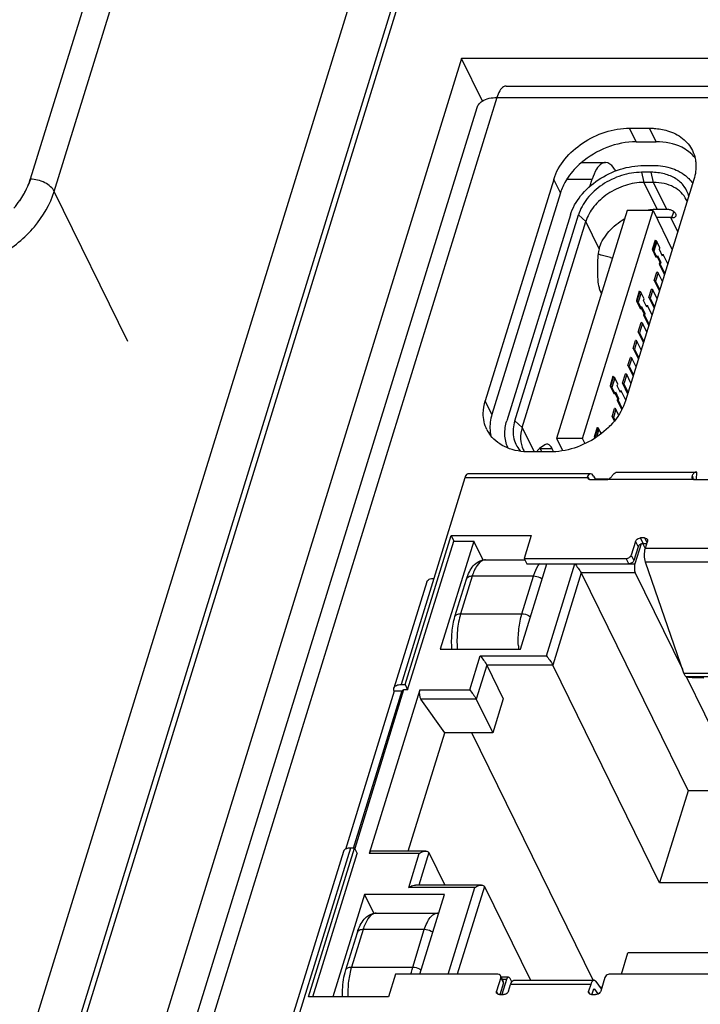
# Model space of a CAD drawing. Header units: millimetres. Extents: x 0 to 594, y 1 to 420.
# Tile 48 of 214: x 262.73 to 267.43, y 99.93 to 106.72. Entities that reach past the tile are written whole.
import ezdxf

# ---------------------------------------------------------------- set-up
doc = ezdxf.new("R2010")
doc.units = ezdxf.units.MM
doc.header["$LTSCALE"] = 32.67
for name, color, linetype in [('10137065C_DXF_CONTINUOUS_LINE', 7, 'CONTINUOUS'), ('61756N-1_DXF_CONTINUOUS_LINE', 7, 'CONTINUOUS'), ('61757N-0_DXF_CONTINUOUS_LINE', 7, 'CONTINUOUS'), ('618015231321DXF_CONTINUOUS_LINE', 7, 'CONTINUOUS'), ('61852N-2_DXF_CONTINUOUS_LINE', 7, 'CONTINUOUS'), ('7499021125_DXF_CONTINUOUS_LINE', 7, 'CONTINUOUS'), ('CPU-BOARD_DXF_CONTINUOUS_LINE', 7, 'CONTINUOUS')]:
    doc.layers.add(name, color=color, linetype=linetype)

msp = doc.modelspace()

# ---------------------------------------------------------------- linework, layer by layer
at = {"layer": '10137065C_DXF_CONTINUOUS_LINE', "color": 9, "linetype": 'Continuous'}
for p, q in [((267.0203, 105.6674), (267.0359, 105.5973)), ((267.1022, 105.5973), (267.0866, 105.6674)), ((267.0359, 105.5973), (267.1274, 105.4108)), ((267.1938, 105.4108), (267.1022, 105.5973)), ((267.2295, 105.3548), (267.2421, 105.3956)), ((266.6346, 105.3271), (266.5841, 105.3737)), ((266.7264, 105.1402), (266.6346, 105.3271)), ((267.2693, 105.2569), (267.2212, 105.3549)), ((267.1255, 105.1892), (267.1051, 105.1234)), ((267.0166, 104.8367), (266.9962, 104.771)), ((266.835, 104.2493), (266.8147, 104.1835)), ((266.1455, 103.9543), (266.196, 103.9077)), ((266.196, 103.9077), (266.2788, 103.7389)), ((266.7261, 103.8968), (266.7107, 103.847)), ((266.4039, 103.7599), (266.321, 103.7599))]:
    msp.add_line(p, q, dxfattribs=at)
at = {"layer": '10137065C_DXF_CONTINUOUS_LINE', "color": 7, "linetype": 'Continuous'}
for p, q in [((267.0866, 105.6674), (267.0203, 105.6674)), ((267.0348, 105.7144), (267.1011, 105.7144)), ((267.1022, 105.5973), (267.0359, 105.5973)), ((266.9194, 105.4034), (266.4335, 103.8313)), ((266.6131, 103.8313), (267.099, 105.4034)), ((267.099, 105.4034), (266.9194, 105.4034)), ((267.099, 105.4034), (267.2313, 105.1338)), ((267.1938, 105.4108), (267.1274, 105.4108)), ((266.5289, 105.3737), (266.0902, 103.9543)), ((266.1455, 103.9543), (266.5841, 105.3737)), ((266.196, 103.9077), (266.6346, 105.3271)), ((267.2212, 105.3549), (267.1228, 105.3549)), ((267.1129, 105.2002), (267.0928, 105.1352)), ((267.1174, 105.1977), (267.0971, 105.1319)), ((267.1129, 105.2002), (267.1174, 105.1977)), ((267.1461, 105.1473), (267.1255, 105.1892)), ((267.0928, 105.1352), (267.0941, 105.1319)), ((267.0941, 105.1319), (267.1188, 105.0815)), ((267.0941, 105.1319), (267.0971, 105.1319)), ((267.1051, 105.1234), (267.1257, 105.0815)), ((267.1424, 105.1356), (267.1461, 105.1473)), ((267.1653, 105.089), (267.1424, 105.1356)), ((266.7169, 105.0624), (266.7159, 104.9624)), ((266.8046, 105.0797), (266.7407, 105.0959)), ((267.1257, 105.0815), (267.1188, 105.0815)), ((267.1257, 105.0815), (267.1293, 105.0933)), ((267.1267, 105.0846), (267.1453, 105.0467)), ((267.1293, 105.0933), (267.1522, 105.0467)), ((267.162, 105.1007), (267.1611, 105.0976)), ((267.162, 105.1007), (267.1689, 105.1007)), ((267.1689, 105.1007), (267.1653, 105.089)), ((267.2009, 105.0355), (267.1689, 105.1007)), ((267.1453, 105.0467), (267.1417, 105.0349)), ((267.1417, 105.0349), (267.1779, 104.9611)), ((267.1417, 105.0349), (267.1486, 105.0349)), ((267.1453, 105.0467), (267.1522, 105.0467)), ((267.1522, 105.0467), (267.1486, 105.0349)), ((267.1486, 105.0349), (267.1806, 104.9697)), ((267.1068, 104.9221), (267.1243, 104.9785)), ((267.1068, 104.9221), (267.143, 104.8483)), ((267.1335, 104.9739), (267.116, 104.9175)), ((267.116, 104.9175), (267.1457, 104.8569)), ((267.1631, 104.9133), (267.1335, 104.9739)), ((267.004, 104.8477), (266.9838, 104.7827)), ((267.0085, 104.8452), (266.9881, 104.7794)), ((267.004, 104.8477), (267.0085, 104.8452)), ((267.0705, 104.8046), (267.0879, 104.861)), ((267.0971, 104.8564), (267.0797, 104.8)), ((267.1268, 104.7958), (267.0971, 104.8564)), ((266.7426, 104.8314), (266.7379, 104.8408)), ((266.9838, 104.7827), (266.9851, 104.7794)), ((266.9851, 104.7794), (267.0099, 104.729)), ((266.9851, 104.7794), (266.9881, 104.7794)), ((267.0371, 104.7948), (267.0166, 104.8367)), ((267.0335, 104.7831), (267.0371, 104.7948)), ((267.0564, 104.7365), (267.0335, 104.7831)), ((267.0705, 104.8046), (267.1067, 104.7308)), ((267.0797, 104.8), (267.1094, 104.7394)), ((266.9962, 104.771), (267.0168, 104.729)), ((267.0099, 104.729), (267.0168, 104.729)), ((267.0168, 104.729), (267.0204, 104.7408)), ((267.0177, 104.7321), (267.0364, 104.6942)), ((267.0204, 104.7408), (267.0433, 104.6942)), ((267.0531, 104.7482), (267.0521, 104.7451)), ((267.0531, 104.7482), (267.06, 104.7482)), ((267.06, 104.7482), (267.0564, 104.7365)), ((267.092, 104.683), (267.06, 104.7482)), ((267.0364, 104.6942), (267.0328, 104.6824)), ((267.0328, 104.6824), (267.069, 104.6086)), ((267.0328, 104.6824), (267.0397, 104.6824)), ((267.0364, 104.6942), (267.0433, 104.6942)), ((267.0433, 104.6942), (267.0397, 104.6824)), ((267.0397, 104.6824), (267.0716, 104.6173)), ((266.9964, 104.5649), (267.0168, 104.6307)), ((267.026, 104.6261), (267.0056, 104.5603)), ((267.0557, 104.5656), (267.026, 104.6261)), ((266.9616, 104.4521), (266.979, 104.5085)), ((266.9964, 104.5649), (267.0327, 104.4911)), ((267.0056, 104.5603), (267.0353, 104.4998)), ((266.9616, 104.4521), (266.9978, 104.3783)), ((266.9882, 104.5039), (266.9708, 104.4475)), ((266.9708, 104.4475), (267.0005, 104.387)), ((267.0179, 104.4434), (266.9882, 104.5039)), ((266.9253, 104.3346), (266.9427, 104.391)), ((266.9519, 104.3864), (266.9345, 104.33)), ((266.9816, 104.3259), (266.9519, 104.3864)), ((266.9253, 104.3346), (266.9615, 104.2608)), ((266.9345, 104.33), (266.9642, 104.2695)), ((266.8224, 104.2603), (266.8023, 104.1952)), ((266.8269, 104.2577), (266.8066, 104.1919)), ((266.8224, 104.2603), (266.8269, 104.2577)), ((266.8556, 104.2073), (266.835, 104.2493)), ((266.8875, 104.2124), (266.9079, 104.2782)), ((266.917, 104.2736), (266.8967, 104.2078)), ((266.9467, 104.2131), (266.917, 104.2736)), ((266.8023, 104.1952), (266.8036, 104.1919)), ((266.8036, 104.1919), (266.8283, 104.1415)), ((266.8036, 104.1919), (266.8066, 104.1919)), ((266.8147, 104.1835), (266.8352, 104.1415)), ((266.8519, 104.1956), (266.8556, 104.2073)), ((266.8748, 104.149), (266.8519, 104.1956)), ((266.8875, 104.2124), (266.9237, 104.1386)), ((266.8967, 104.2078), (266.9264, 104.1473)), ((266.8283, 104.1415), (266.8352, 104.1415)), ((266.8352, 104.1415), (266.8389, 104.1533)), ((266.8362, 104.1446), (266.8548, 104.1067)), ((266.8389, 104.1533), (266.8617, 104.1067)), ((266.8548, 104.1067), (266.8512, 104.0949)), ((266.8548, 104.1067), (266.8617, 104.1067)), ((266.8617, 104.1067), (266.8581, 104.0949)), ((266.8715, 104.1607), (266.8706, 104.1576)), ((266.8715, 104.1607), (266.8785, 104.1607)), ((266.8785, 104.1607), (266.8748, 104.149)), ((266.9104, 104.0956), (266.8785, 104.1607)), ((266.8164, 103.9821), (266.8338, 104.0385)), ((266.843, 104.0339), (266.8255, 103.9775)), ((266.8617, 103.9957), (266.843, 104.0339)), ((266.8512, 104.0949), (266.8809, 104.0344)), ((266.8512, 104.0949), (266.8581, 104.0949)), ((266.8581, 104.0949), (266.8844, 104.0414)), ((266.8164, 103.9821), (266.8299, 103.9546)), ((266.8255, 103.9775), (266.8343, 103.9595)), ((266.7135, 103.9078), (266.6934, 103.8427)), ((266.718, 103.9053), (266.6977, 103.8394)), ((266.7135, 103.9078), (266.718, 103.9053)), ((266.7406, 103.8672), (266.7261, 103.8968)), ((266.7965, 103.9179), (266.7975, 103.921)), ((266.7992, 103.9209), (266.7975, 103.921)), ((266.4335, 103.8313), (266.4733, 103.7503)), ((266.6131, 103.8313), (266.4335, 103.8313)), ((266.6293, 103.7983), (266.6131, 103.8313)), ((266.6934, 103.8427), (266.6947, 103.8394)), ((266.6947, 103.8394), (266.6959, 103.837)), ((266.6947, 103.8394), (266.6977, 103.8394)), ((266.3528, 103.7874), (266.3151, 103.7621)), ((266.321, 103.7599), (266.3313, 103.7389)), ((266.4125, 103.7424), (266.4039, 103.7599))]:
    msp.add_line(p, q, dxfattribs=at)
for centre, radius, start, end in [((267.1669, 105.3998), 0.1799, 21.67062, 26.13829), ((267.1303, 104.9917), 0.4192, 94.30575, 100.35524), ((267.1276, 105.0244), 0.3864, 90.02732, 94.27485), ((267.1938, 105.041), 0.3698, 88.72209, 90.00221), ((267.2212, 104.9851), 0.3698, 88.72209, 90.00221), ((266.8487, 105.1093), 0.1262, 160.42163, 165.82087), ((267.1198, 105.1664), 0.0413, 229.13138, 236.61126), ((266.8421, 105.2275), 0.1525, 255.76397, 261.10269), ((267.0108, 104.8139), 0.0413, 229.13136, 236.61137), ((266.8293, 104.2264), 0.0413, 229.13136, 236.61137), ((266.7204, 103.8739), 0.0413, 229.13136, 236.6114), ((266.6796, 103.8122), 0.0327, 54.66479, 56.57005), ((266.2145, 103.7077), 0.1186, 26.10902, 28.74246), ((266.3657, 103.835), 0.1801, 206.14179, 210.40331)]:
    msp.add_arc(centre, radius, start, end, dxfattribs=at)
for points, knots in [([(266.5289, 105.3737), (266.5435, 105.4209), (266.5965, 105.5138), (266.718, 105.6222), (266.8689, 105.6953), (266.9804, 105.7144), (267.0348, 105.7144)], [0, 0, 0, 0, 0.229891, 0.483842, 0.746812, 1, 1, 1, 1]), ([(267.0203, 105.6674), (266.9734, 105.6674), (266.8773, 105.651), (266.7472, 105.5879), (266.6424, 105.4945), (266.5967, 105.4144), (266.5841, 105.3737)], [0, 0, 0, 0, 0.253188, 0.516158, 0.770109, 1, 1, 1, 1]), ([(267.3462, 105.502), (267.3398, 105.5263), (267.317, 105.5738), (267.2566, 105.6278), (267.1768, 105.6607), (267.1175, 105.6674), (267.0866, 105.6674)], [0, 0, 0, 0, 0.228301, 0.464188, 0.719927, 1, 1, 1, 1]), ([(267.1011, 105.7144), (267.1453, 105.7144), (267.2295, 105.703), (267.305, 105.6613), (267.3341, 105.6347)], [0, 0, 0, 0, 0.528317, 1, 1, 1, 1]), ([(267.0359, 105.5973), (266.9927, 105.5973), (266.9043, 105.5822), (266.7846, 105.5242), (266.6883, 105.4382), (266.6462, 105.3645), (266.6346, 105.3271)], [0, 0, 0, 0, 0.253188, 0.516158, 0.77011, 1, 1, 1, 1]), ([(267.3284, 105.4791), (267.3195, 105.4973), (267.2945, 105.5316), (267.2411, 105.5695), (267.1751, 105.5926), (267.1271, 105.5973), (267.1022, 105.5973)], [0, 0, 0, 0, 0.226855, 0.465046, 0.722043, 1, 1, 1, 1]), ([(267.3341, 105.6347), (267.3378, 105.6313), (267.3519, 105.6176), (267.3643, 105.6022), (267.3724, 105.5899)], [0, 0, 0, 0, 0.253218, 1, 1, 1, 1]), ([(267.2579, 105.3669), (267.2593, 105.3712), (267.2571, 105.3793), (267.2508, 105.388), (267.2407, 105.3977), (267.2245, 105.4071), (267.2095, 105.4106), (267.202, 105.4107)], [0, 0, 0, 0, 0.172864, 0.287598, 0.419327, 0.711052, 1, 1, 1, 1]), ([(266.7298, 105.1515), (266.7438, 105.1908), (266.792, 105.2668), (266.8614, 105.3225), (266.9008, 105.3459)], [0, 0, 0, 0, 0.476175, 1, 1, 1, 1]), ([(267.2295, 105.3548), (267.2329, 105.3547), (267.2394, 105.355), (267.2481, 105.3571), (267.2547, 105.3609), (267.2573, 105.3649), (267.2579, 105.3669)], [0, 0, 0, 0, 0.317366, 0.587324, 0.808562, 1, 1, 1, 1]), ([(267.1255, 105.1892), (267.1251, 105.19), (267.123, 105.1934), (267.1199, 105.1961), (267.1174, 105.1977)], [0, 0, 0, 0, 0.222356, 1, 1, 1, 1]), ([(266.7264, 105.1402), (266.7248, 105.1342), (266.7194, 105.1086), (266.7171, 105.0824), (266.7169, 105.0624)], [0, 0, 0, 0, 0.234783, 1, 1, 1, 1]), ([(267.0971, 105.1319), (267.098, 105.1313), (267.1011, 105.129), (267.1039, 105.126), (267.1051, 105.1234)], [0, 0, 0, 0, 0.27819, 1, 1, 1, 1]), ([(266.7407, 105.0959), (266.7388, 105.0963), (266.7316, 105.0985), (266.7246, 105.1016), (266.7198, 105.1046)], [0, 0, 0, 0, 0.253998, 1, 1, 1, 1]), ([(266.7159, 104.9624), (266.7156, 104.9399), (266.718, 104.907), (266.7274, 104.8665), (266.7341, 104.8487), (266.7379, 104.8408)], [0, 0, 0, 0, 0.544113, 0.78822, 1, 1, 1, 1]), ([(267.1068, 104.9221), (267.1078, 104.9221), (267.1112, 104.9216), (267.1149, 104.9198), (267.116, 104.9175)], [0, 0, 0, 0, 0.269342, 1, 1, 1, 1]), ([(267.1335, 104.9739), (267.1331, 104.9745), (267.1308, 104.9773), (267.127, 104.9785), (267.1243, 104.9785)], [0, 0, 0, 0, 0.21464, 1, 1, 1, 1]), ([(267.0166, 104.8367), (267.0162, 104.8375), (267.0141, 104.8409), (267.011, 104.8436), (267.0085, 104.8452)], [0, 0, 0, 0, 0.222356, 1, 1, 1, 1]), ([(267.0971, 104.8564), (267.0968, 104.857), (267.0945, 104.8598), (267.0907, 104.861), (267.0879, 104.861)], [0, 0, 0, 0, 0.21464, 1, 1, 1, 1]), ([(266.9881, 104.7794), (266.989, 104.7788), (266.9922, 104.7765), (266.995, 104.7735), (266.9962, 104.771)], [0, 0, 0, 0, 0.27819, 1, 1, 1, 1]), ([(267.0705, 104.8046), (267.0715, 104.8046), (267.0749, 104.8041), (267.0786, 104.8023), (267.0797, 104.8)], [0, 0, 0, 0, 0.269342, 1, 1, 1, 1]), ([(267.026, 104.6261), (267.0256, 104.6267), (267.0233, 104.6295), (267.0195, 104.6307), (267.0168, 104.6307)], [0, 0, 0, 0, 0.21464, 1, 1, 1, 1]), ([(266.9882, 104.5039), (266.9879, 104.5045), (266.9855, 104.5073), (266.9818, 104.5085), (266.979, 104.5085)], [0, 0, 0, 0, 0.21464, 1, 1, 1, 1]), ([(266.9964, 104.5649), (266.9974, 104.5649), (267.0008, 104.5644), (267.0045, 104.5626), (267.0056, 104.5603)], [0, 0, 0, 0, 0.269342, 1, 1, 1, 1]), ([(266.9616, 104.4521), (266.9625, 104.4521), (266.966, 104.4516), (266.9696, 104.4498), (266.9708, 104.4475)], [0, 0, 0, 0, 0.269342, 1, 1, 1, 1]), ([(266.9519, 104.3864), (266.9516, 104.387), (266.9492, 104.3898), (266.9455, 104.391), (266.9427, 104.391)], [0, 0, 0, 0, 0.21464, 1, 1, 1, 1]), ([(266.9253, 104.3346), (266.9262, 104.3346), (266.9297, 104.3341), (266.9333, 104.3323), (266.9345, 104.33)], [0, 0, 0, 0, 0.269342, 1, 1, 1, 1]), ([(266.835, 104.2493), (266.8346, 104.25), (266.8325, 104.2534), (266.8295, 104.2561), (266.8269, 104.2577)], [0, 0, 0, 0, 0.222356, 1, 1, 1, 1]), ([(266.917, 104.2736), (266.9167, 104.2742), (266.9144, 104.277), (266.9106, 104.2782), (266.9079, 104.2782)], [0, 0, 0, 0, 0.21464, 1, 1, 1, 1]), ([(266.8066, 104.1919), (266.8075, 104.1913), (266.8107, 104.189), (266.8134, 104.186), (266.8147, 104.1835)], [0, 0, 0, 0, 0.27819, 1, 1, 1, 1]), ([(266.8875, 104.2124), (266.8885, 104.2124), (266.8919, 104.212), (266.8956, 104.2101), (266.8967, 104.2078)], [0, 0, 0, 0, 0.269342, 1, 1, 1, 1]), ([(266.843, 104.0339), (266.8426, 104.0345), (266.8403, 104.0373), (266.8365, 104.0385), (266.8338, 104.0385)], [0, 0, 0, 0, 0.21464, 1, 1, 1, 1]), ([(266.8164, 103.9821), (266.8173, 103.9821), (266.8207, 103.9817), (266.8244, 103.9798), (266.8255, 103.9775)], [0, 0, 0, 0, 0.269342, 1, 1, 1, 1]), ([(266.097, 103.7699), (266.0847, 103.7974), (266.0708, 103.8603), (266.0807, 103.9234), (266.0902, 103.9543)], [0, 0, 0, 0, 0.482774, 1, 1, 1, 1]), ([(266.1455, 103.9543), (266.1398, 103.9358), (266.1323, 103.8985), (266.1345, 103.8425), (266.1508, 103.7906), (266.1704, 103.7606), (266.182, 103.7472)], [0, 0, 0, 0, 0.26522, 0.51592, 0.758187, 1, 1, 1, 1]), ([(266.196, 103.9077), (266.1881, 103.8821), (266.1802, 103.8298), (266.1931, 103.7781), (266.2041, 103.7557)], [0, 0, 0, 0, 0.517403, 1, 1, 1, 1]), ([(266.7261, 103.8968), (266.7257, 103.8975), (266.7236, 103.9009), (266.7205, 103.9036), (266.718, 103.9052)], [0, 0, 0, 0, 0.222356, 1, 1, 1, 1]), ([(266.3151, 103.7621), (266.3133, 103.7609), (266.3054, 103.7545), (266.2997, 103.7459), (266.2959, 103.739)], [0, 0, 0, 0, 0.215438, 1, 1, 1, 1]), ([(266.3676, 103.7924), (266.3663, 103.7924), (266.3611, 103.7919), (266.3561, 103.7897), (266.3528, 103.7874)], [0, 0, 0, 0, 0.238631, 1, 1, 1, 1]), ([(266.4039, 103.7599), (266.4015, 103.7647), (266.3966, 103.7733), (266.3877, 103.7839), (266.378, 103.7907), (266.3709, 103.7924), (266.3676, 103.7924)], [0, 0, 0, 0, 0.31586, 0.582133, 0.804552, 1, 1, 1, 1])]:
    msp.add_open_spline(points, degree=3, knots=knots, dxfattribs=at)
at = {"layer": '61756N-1_DXF_CONTINUOUS_LINE', "color": 9, "linetype": 'Continuous'}
for p, q in [((266.8031, 112.6454), (256.0627, 77.8891)), ((267.0606, 112.5148), (256.3201, 77.7586))]:
    msp.add_line(p, q, dxfattribs=at)
at = {"layer": '61757N-0_DXF_CONTINUOUS_LINE', "color": 7, "linetype": 'Continuous'}
for p, q in [((266.086, 106.2624), (271.0597, 106.2624)), ((257.1419, 77.8206), (265.8853, 106.1144)), ((266.9375, 105.9714), (267.0756, 105.9714)), ((266.4141, 105.6189), (265.942, 104.0914)), ((267.3812, 105.6189), (266.9092, 104.0914)), ((266.3857, 103.7389), (266.2476, 103.7389)), ((266.7904, 103.5509), (266.7002, 103.5509))]:
    msp.add_line(p, q, dxfattribs=at)
at = {"layer": '61757N-0_DXF_CONTINUOUS_LINE', "color": 9, "linetype": 'Continuous'}
for p, q in [((266.0219, 106.1829), (257.2785, 77.8891)), ((266.0219, 106.1829), (270.9956, 106.1829)), ((266.9832, 105.8782), (266.9375, 105.9714)), ((267.1214, 105.8782), (267.0756, 105.9714)), ((266.4598, 105.5257), (266.4141, 105.6189)), ((265.9878, 103.9982), (265.942, 104.0914))]:
    msp.add_line(p, q, dxfattribs=at)
at = {"layer": '61757N-0_DXF_CONTINUOUS_LINE', "color": 3, "linetype": 'Continuous'}
for p, q in [((266.9832, 105.8782), (267.1214, 105.8782)), ((266.4598, 105.5257), (265.9878, 103.9982))]:
    msp.add_line(p, q, dxfattribs=at)
at = {"layer": '61757N-0_DXF_CONTINUOUS_LINE', "color": 7, "linetype": 'Continuous'}
msp.add_arc((266.1651, 103.9978), 0.2369, 206.22824, 217.75782, dxfattribs=at)
at = {"layer": '61757N-0_DXF_CONTINUOUS_LINE', "color": 3, "linetype": 'Continuous'}
msp.add_arc((266.2247, 103.9073), 0.2509, 184.12098, 192.06908, dxfattribs=at)
at = {"layer": '61757N-0_DXF_CONTINUOUS_LINE', "color": 7, "linetype": 'Continuous'}
for points, knots in [([(266.086, 106.2624), (266.0797, 106.2624), (266.0609, 106.2561), (266.0379, 106.2267), (266.027, 106.1993), (266.0219, 106.1829)], [0, 0, 0, 0, 0.176818, 0.521965, 1, 1, 1, 1]), ([(265.8988, 106.139), (265.9047, 106.1462), (265.9391, 106.1755), (265.9868, 106.1829), (266.0219, 106.1829)], [0, 0, 0, 0, 0.210444, 1, 1, 1, 1]), ([(266.4141, 105.6189), (266.4454, 105.7204), (266.6032, 105.899), (266.8238, 105.9714), (266.9375, 105.9714)], [0, 0, 0, 0, 0.48302, 1, 1, 1, 1]), ([(267.0756, 105.9714), (267.0863, 105.9714), (267.1277, 105.97), (267.169, 105.963), (267.1984, 105.9542)], [0, 0, 0, 0, 0.258608, 1, 1, 1, 1]), ([(267.1984, 105.9542), (267.2357, 105.9429), (267.305, 105.9094), (267.3548, 105.8495), (267.3706, 105.8173)], [0, 0, 0, 0, 0.520488, 1, 1, 1, 1]), ([(267.3897, 105.7623), (267.3921, 105.7509), (267.3989, 105.7031), (267.392, 105.6539), (267.3812, 105.6189)], [0, 0, 0, 0, 0.240806, 1, 1, 1, 1]), ([(266.9092, 104.0914), (266.8778, 103.99), (266.72, 103.8113), (266.4994, 103.7389), (266.3857, 103.7389)], [0, 0, 0, 0, 0.48302, 1, 1, 1, 1]), ([(266.2476, 103.7389), (266.1942, 103.7389), (266.0924, 103.7548), (266.0064, 103.8157), (265.9778, 103.8527)], [0, 0, 0, 0, 0.532815, 1, 1, 1, 1])]:
    msp.add_open_spline(points, degree=3, knots=knots, dxfattribs=at)
for points in [[(265.8853, 106.1144), (265.8881, 106.1233), (265.8928, 106.1318), (265.8988, 106.139)], [(267.3706, 105.8173), (267.3792, 105.7999), (267.3856, 105.7812), (267.3897, 105.7623)], [(265.928, 104.0044), (265.9283, 104.0338), (265.9334, 104.0634), (265.942, 104.0914)], [(265.9526, 103.8931), (265.9358, 103.9272), (265.9276, 103.9664), (265.928, 104.0044)]]:
    msp.add_open_spline(points, degree=3, dxfattribs=at)
at = {"layer": '61757N-0_DXF_CONTINUOUS_LINE', "color": 3, "linetype": 'Continuous'}
for points, knots in [([(266.9832, 105.8782), (266.8476, 105.8782), (266.6614, 105.804), (266.5389, 105.671), (266.5138, 105.6346)], [0, 0, 0, 0, 0.754087, 1, 1, 1, 1]), ([(267.3442, 105.8109), (267.3297, 105.8219), (267.2626, 105.8633), (267.1815, 105.8782), (267.1214, 105.8782)], [0, 0, 0, 0, 0.23279, 1, 1, 1, 1]), ([(266.5138, 105.6346), (266.5078, 105.6259), (266.4859, 105.5917), (266.4687, 105.5544), (266.4598, 105.5257)], [0, 0, 0, 0, 0.260008, 1, 1, 1, 1])]:
    msp.add_open_spline(points, degree=3, knots=knots, dxfattribs=at)
for points in [[(267.3912, 105.7644), (267.3777, 105.7818), (267.3617, 105.7975), (267.3442, 105.8109)], [(265.9878, 103.9982), (265.977, 103.9632), (265.9718, 103.9257), (265.9744, 103.8893)]]:
    msp.add_open_spline(points, degree=3, dxfattribs=at)
at = {"layer": '618015231321DXF_CONTINUOUS_LINE', "color": 2, "linetype": 'Continuous'}
msp.add_line((264.2267, 110.2259), (262.8033, 105.62), dxfattribs=at)
at = {"layer": '618015231321DXF_CONTINUOUS_LINE', "color": 9, "linetype": 'Continuous'}
for p, q in [((262.9688, 105.5361), (264.3922, 110.142)), ((263.4767, 104.5011), (262.9688, 105.5361))]:
    msp.add_line(p, q, dxfattribs=at)
at = {"layer": '618015231321DXF_CONTINUOUS_LINE', "color": 2, "linetype": 'Continuous'}
for centre, radius, start, end in [((262.1886, 105.8453), 0.6578, 319.72984, 325.40633), ((262.2283, 105.8178), 0.6095, 325.40888, 330.49493), ((262.2363, 105.8128), 0.6001, 325.36923, 330.53489)]:
    msp.add_arc(centre, radius, start, end, dxfattribs=at)
for points, knots in [([(262.7588, 105.5177), (262.7635, 105.526), (262.781, 105.5589), (262.7951, 105.5935), (262.8033, 105.62)], [0, 0, 0, 0, 0.256886, 1, 1, 1, 1]), ([(262.8033, 105.62), (262.8006, 105.6113), (262.7886, 105.5761), (262.7726, 105.5422), (262.7588, 105.5177)], [0, 0, 0, 0, 0.243343, 1, 1, 1, 1])]:
    msp.add_open_spline(points, degree=3, knots=knots, dxfattribs=at)
at = {"layer": '618015231321DXF_CONTINUOUS_LINE', "color": 9, "linetype": 'Continuous'}
for points, knots in [([(262.9688, 105.5361), (262.9628, 105.5483), (262.943, 105.5717), (262.903, 105.5977), (262.855, 105.6153), (262.8204, 105.62), (262.8033, 105.62)], [0, 0, 0, 0, 0.21148, 0.463356, 0.735263, 1, 1, 1, 1]), ([(262.0021, 104.9543), (262.1009, 104.942), (262.2569, 104.9543), (262.4531, 105.0174), (262.5958, 105.0888), (262.7243, 105.1803), (262.8648, 105.3188), (262.9413, 105.447), (262.9688, 105.5361)], [0, 0, 0, 0, 0.247205, 0.378407, 0.510895, 0.641793, 0.768417, 1, 1, 1, 1])]:
    msp.add_open_spline(points, degree=3, knots=knots, dxfattribs=at)
at = {"layer": '61852N-2_DXF_CONTINUOUS_LINE', "color": 7, "linetype": 'Continuous'}
for p, q in [((256.2933, 77.5464), (267.2226, 112.9136)), ((265.7782, 106.4511), (256.8459, 77.5464)), ((265.9217, 106.1585), (265.7782, 106.4511)), ((271.4427, 106.4511), (265.7782, 106.4511))]:
    msp.add_line(p, q, dxfattribs=at)
at = {"layer": '7499021125_DXF_CONTINUOUS_LINE', "color": 7, "linetype": 'Continuous'}
for p, q in [((265.8008, 103.5602), (265.5866, 102.867)), ((266.6678, 103.5886), (265.8237, 103.5886)), ((266.6483, 103.558), (266.6473, 103.5602)), ((266.6881, 103.5724), (266.7016, 103.5485)), ((266.8507, 103.5996), (267.3957, 103.5996)), ((267.4002, 103.599), (267.3957, 103.5996)), ((266.6676, 103.5485), (266.7794, 103.5485)), ((267.3847, 103.5485), (267.4965, 103.5485)), ((265.388, 102.135), (265.7054, 103.1619)), ((265.7054, 103.1619), (265.7237, 103.1246)), ((265.7054, 103.1619), (266.258, 103.1619)), ((266.258, 103.1619), (266.2093, 103.0045)), ((265.4063, 102.0977), (265.7237, 103.1246)), ((265.8618, 103.1246), (265.6316, 102.3797)), ((265.7237, 103.1246), (265.8618, 103.1246)), ((265.927, 102.9918), (265.8618, 103.1246)), ((266.9779, 103.122), (266.9488, 103.028)), ((266.9962, 103.0847), (266.9671, 102.9907)), ((267.0163, 103.105), (266.9737, 102.9672)), ((267.0404, 103.1455), (267.0128, 103.1455)), ((267.0451, 103.0744), (267.029, 103.1072)), ((267.0311, 103.1082), (267.0565, 103.1082)), ((267.0463, 103.075), (267.0608, 103.122)), ((265.943, 102.9951), (266.2139, 102.9951)), ((266.1843, 102.3797), (266.3658, 102.9672)), ((266.2093, 103.0045), (266.2276, 102.9672)), ((266.2093, 103.0045), (266.914, 103.0045)), ((266.2276, 102.9672), (266.9323, 102.9672)), ((267.3118, 102.2126), (267.0473, 102.9786)), ((266.6035, 102.904), (267.3402, 101.4028)), ((266.9765, 102.904), (267.3023, 102.2401)), ((265.5378, 102.8425), (265.3116, 102.1105)), ((265.7326, 102.6035), (265.8125, 102.862)), ((265.6316, 102.3797), (266.1843, 102.3797)), ((265.9515, 102.2695), (266.0659, 102.0364)), ((267.1441, 100.7683), (266.4074, 102.2695)), ((265.3604, 102.135), (265.388, 102.135)), ((265.388, 102.135), (265.4063, 102.0977)), ((267.3272, 102.1895), (267.7132, 101.4028)), ((265.3142, 102.0884), (264.9771, 100.9976)), ((265.0334, 101.007), (265.3689, 102.0928)), ((265.4892, 102.0977), (265.1406, 100.9697)), ((265.3676, 102.0884), (265.3142, 102.0884)), ((265.4063, 102.0977), (265.3787, 102.0977)), ((265.6617, 101.8014), (265.498, 102.0345)), ((265.8789, 102.0345), (265.9933, 101.8014)), ((266.0659, 102.0364), (265.9933, 101.8014)), ((265.41, 100.9867), (265.6617, 101.8014)), ((265.9933, 101.8014), (265.6617, 101.8014)), ((266.6868, 100.0954), (265.8496, 101.8014)), ((267.3402, 101.4028), (267.1441, 100.7683)), ((267.7132, 101.4028), (267.3402, 101.4028)), ((264.963, 100.9825), (264.2971, 98.8276)), ((264.7221, 99.98), (265.0394, 101.007)), ((265.0394, 101.007), (265.0118, 101.007)), ((265.0394, 101.007), (265.0577, 100.9697)), ((265.532, 100.9867), (265.1567, 100.9867)), ((265.5521, 100.977), (265.6626, 100.7517)), ((264.7519, 99.98), (265.0577, 100.9697)), ((265.9153, 100.7517), (265.4594, 100.7517)), ((265.9354, 100.742), (266.2527, 100.0954)), ((267.5171, 100.7683), (267.1441, 100.7683)), ((265.1088, 100.6877), (264.8901, 99.98)), ((265.1088, 100.6877), (265.1739, 100.5548)), ((265.6614, 100.6877), (265.1088, 100.6877)), ((265.4914, 100.1375), (265.6614, 100.6877)), ((265.1899, 100.5582), (265.6127, 100.5582)), ((264.9795, 100.1666), (265.0594, 100.4251)), ((266.881, 100.1375), (266.9261, 100.2834)), ((267.7551, 100.2834), (266.9261, 100.2834)), ((265.3234, 100.1375), (265.2747, 99.98)), ((266.028, 100.1375), (265.3234, 100.1375)), ((266.0484, 100.114), (266.0193, 100.02)), ((266.066, 100.0899), (266.0477, 100.1272)), ((266.1015, 100.1172), (266.0526, 100.1172)), ((266.0877, 100.1002), (266.0557, 99.9965)), ((266.124, 100.0837), (266.1124, 100.1075)), ((266.1396, 100.0954), (266.6922, 100.0954)), ((266.7668, 100.114), (266.7377, 100.02)), ((267.7135, 100.1375), (266.8017, 100.1375)), ((266.0667, 100.0767), (266.0417, 99.9959)), ((266.1022, 100.02), (266.1167, 100.067)), ((266.6694, 100.067), (266.6548, 100.02)), ((266.6772, 99.9959), (266.6877, 100.0297)), ((266.6923, 100.0354), (266.695, 100.0336)), ((266.695, 100.0336), (266.7187, 100.0006)), ((266.7426, 100.0357), (266.7062, 100.0863)), ((266.7334, 100.0484), (266.7465, 100.0484)), ((265.2747, 99.98), (264.7221, 99.98)), ((266.0397, 99.9965), (266.0673, 99.9965)), ((266.6752, 99.9965), (266.7028, 99.9965))]:
    msp.add_line(p, q, dxfattribs=at)
at = {"layer": '7499021125_DXF_CONTINUOUS_LINE', "color": 9, "linetype": 'Continuous'}
for p, q in [((266.6473, 103.5602), (265.8008, 103.5602)), ((266.6598, 103.5497), (266.6478, 103.5711)), ((267.3686, 103.5761), (267.3753, 103.5509)), ((267.3984, 103.5485), (267.4002, 103.599)), ((267.3847, 103.5485), (266.7794, 103.5485)), ((266.9779, 103.122), (266.9962, 103.0847)), ((267.0311, 103.1082), (267.0128, 103.1455)), ((267.0404, 103.1455), (267.0574, 103.1109)), ((266.9488, 103.028), (266.9671, 102.9907)), ((267.0463, 103.075), (267.5989, 103.075)), ((266.3632, 102.3327), (266.5592, 102.9672)), ((266.9323, 102.9672), (266.914, 103.0045)), ((266.9323, 102.9672), (266.9737, 102.9672)), ((267.5999, 102.9786), (267.0473, 102.9786)), ((265.8515, 102.8816), (265.7716, 102.6231)), ((266.2743, 102.8816), (265.8515, 102.8816)), ((266.1944, 102.6231), (266.2743, 102.8816)), ((266.6035, 102.904), (266.4074, 102.2695)), ((266.9765, 102.904), (266.6035, 102.904)), ((265.5866, 102.867), (265.3604, 102.135)), ((265.7716, 102.6231), (266.1944, 102.6231)), ((265.8346, 102.0977), (265.9072, 102.3327)), ((265.9072, 102.3327), (266.3632, 102.3327)), ((265.9515, 102.2695), (265.8789, 102.0345)), ((266.4074, 102.2695), (265.9515, 102.2695)), ((267.3118, 102.2126), (267.8645, 102.2126)), ((267.8846, 102.1875), (267.3319, 102.1875)), ((265.3787, 102.0977), (265.0408, 101.0042)), ((265.4892, 102.0977), (265.8346, 102.0977)), ((265.8789, 102.0345), (265.498, 102.0345)), ((265.0118, 101.007), (264.3459, 98.8521)), ((265.5521, 100.977), (265.4825, 100.7517)), ((265.486, 100.9697), (265.1406, 100.9697)), ((265.4134, 100.7347), (265.486, 100.9697)), ((265.8693, 100.7347), (265.4134, 100.7347)), ((265.6848, 100.1375), (265.8693, 100.7347)), ((265.9354, 100.742), (265.7486, 100.1375)), ((265.0984, 100.4447), (265.0186, 100.1862)), ((265.5212, 100.4447), (265.0984, 100.4447)), ((265.4413, 100.1862), (265.5212, 100.4447)), ((265.0186, 100.1862), (265.4413, 100.1862)), ((266.0667, 100.0767), (266.0484, 100.114)), ((266.0877, 100.1002), (266.0609, 100.1002)), ((266.6694, 100.067), (266.1167, 100.067)), ((266.6896, 100.0336), (266.695, 100.0336)), ((266.03, 99.9982), (266.0193, 100.02)), ((266.6655, 99.9982), (266.6548, 100.02))]:
    msp.add_line(p, q, dxfattribs=at)
msp.add_arc((266.9141, 102.4356), 0.745, 182.56282, 184.42985, dxfattribs=at)
at = {"layer": '7499021125_DXF_CONTINUOUS_LINE', "color": 7, "linetype": 'Continuous'}
msp.add_arc((265.6127, 100.4608), 0.0974, 84.99398, 90.00407, dxfattribs=at)
for centre, major_axis, ratio, start_param, end_param in [((266.6699, 103.5136), (-0.0026, 0.075), 0.425068, 5.597535, 6.966973), ((266.6749, 103.572), (0.027, 0.0132), 0.721159, -3.097299, -2.166243), ((265.5089, 102.0697), (-0.0048, 0.0449), 0.488189, 0.84748, 2.418276), ((265.1603, 100.9417), (-0.0048, 0.0449), 0.488189, -0.051563, 0.84748)]:
    msp.add_ellipse(centre, major_axis=major_axis, ratio=ratio, start_param=start_param, end_param=end_param, dxfattribs=at)
for points, knots in [([(265.8237, 103.5886), (265.8214, 103.5886), (265.8147, 103.5864), (265.8065, 103.5759), (265.8026, 103.5661), (265.8008, 103.5602)], [0, 0, 0, 0, 0.176744, 0.522388, 1, 1, 1, 1]), ([(266.7794, 103.5485), (266.7883, 103.5485), (266.8039, 103.5575), (266.8146, 103.5697), (266.8186, 103.5761)], [0, 0, 0, 0, 0.542653, 1, 1, 1, 1]), ([(266.8186, 103.5761), (266.8208, 103.5796), (266.8284, 103.5905), (266.8414, 103.5996), (266.8507, 103.5996)], [0, 0, 0, 0, 0.308342, 1, 1, 1, 1]), ([(267.3676, 103.5596), (267.3688, 103.5566), (267.3734, 103.5506), (267.3808, 103.5485), (267.3847, 103.5485)], [0, 0, 0, 0, 0.454759, 1, 1, 1, 1]), ([(267.3891, 103.5983), (267.3872, 103.5975), (267.3782, 103.5924), (267.3724, 103.5833), (267.3686, 103.5761)], [0, 0, 0, 0, 0.203662, 1, 1, 1, 1]), ([(266.9779, 103.122), (266.9789, 103.1252), (266.9862, 103.1381), (267.0017, 103.1455), (267.0128, 103.1455)], [0, 0, 0, 0, 0.234829, 1, 1, 1, 1]), ([(267.0163, 103.105), (267.0139, 103.104), (267.0054, 103.0994), (266.9983, 103.0914), (266.9962, 103.0847)], [0, 0, 0, 0, 0.269107, 1, 1, 1, 1]), ([(267.0404, 103.1455), (267.0426, 103.1455), (267.0501, 103.1448), (267.0577, 103.1401), (267.0601, 103.1352)], [0, 0, 0, 0, 0.283683, 1, 1, 1, 1]), ([(266.914, 103.0045), (266.9177, 103.0045), (266.932, 103.0068), (266.9457, 103.0177), (266.9488, 103.028)], [0, 0, 0, 0, 0.259262, 1, 1, 1, 1]), ([(267.0473, 102.9786), (267.042, 102.9938), (267.0382, 103.0266), (267.0414, 103.0593), (267.0463, 103.075)], [0, 0, 0, 0, 0.495868, 1, 1, 1, 1]), ([(265.8125, 102.862), (265.8178, 102.8792), (265.8302, 102.9114), (265.8569, 102.9544), (265.8945, 102.9865), (265.9269, 102.9951), (265.943, 102.9951)], [0, 0, 0, 0, 0.271279, 0.517977, 0.756627, 1, 1, 1, 1]), ([(266.5592, 102.9672), (266.5674, 102.9578), (266.583, 102.9373), (266.5976, 102.9159), (266.6035, 102.904)], [0, 0, 0, 0, 0.482048, 1, 1, 1, 1]), ([(266.9671, 102.9907), (266.9661, 102.9874), (266.9589, 102.9746), (266.9434, 102.9672), (266.9323, 102.9672)], [0, 0, 0, 0, 0.234879, 1, 1, 1, 1]), ([(266.9737, 102.9672), (266.9704, 102.9566), (266.9688, 102.935), (266.972, 102.9132), (266.9765, 102.904)], [0, 0, 0, 0, 0.519668, 1, 1, 1, 1]), ([(265.5378, 102.8425), (265.5402, 102.8502), (265.5561, 102.8648), (265.5756, 102.867), (265.5866, 102.867)], [0, 0, 0, 0, 0.426374, 1, 1, 1, 1]), ([(265.7121, 102.3793), (265.7088, 102.4181), (265.7089, 102.4939), (265.7219, 102.5687), (265.7326, 102.6035)], [0, 0, 0, 0, 0.517227, 1, 1, 1, 1]), ([(265.9072, 102.3327), (265.9154, 102.3233), (265.931, 102.3028), (265.9456, 102.2814), (265.9515, 102.2695)], [0, 0, 0, 0, 0.482048, 1, 1, 1, 1]), ([(266.3632, 102.3327), (266.3713, 102.3233), (266.3869, 102.3028), (266.4016, 102.2814), (266.4074, 102.2695)], [0, 0, 0, 0, 0.482047, 1, 1, 1, 1]), ([(267.3319, 102.1875), (267.3304, 102.1877), (267.3229, 102.1906), (267.3183, 102.198), (267.3155, 102.2036)], [0, 0, 0, 0, 0.19877, 1, 1, 1, 1]), ([(265.3116, 102.1104), (265.314, 102.1182), (265.3298, 102.1327), (265.3494, 102.135), (265.3604, 102.135)], [0, 0, 0, 0, 0.426374, 1, 1, 1, 1]), ([(267.3319, 102.1875), (267.3481, 102.185), (267.3875, 102.1833), (267.4268, 102.1821), (267.4498, 102.1821)], [0, 0, 0, 0, 0.416512, 1, 1, 1, 1]), ([(265.3142, 102.0884), (265.3133, 102.0902), (265.3104, 102.0971), (265.31, 102.1052), (265.3116, 102.1104)], [0, 0, 0, 0, 0.273173, 1, 1, 1, 1]), ([(265.3689, 102.0928), (265.3692, 102.0935), (265.3712, 102.0969), (265.3757, 102.0977), (265.3787, 102.0977)], [0, 0, 0, 0, 0.206037, 1, 1, 1, 1]), ([(265.8346, 102.0977), (265.8427, 102.0883), (265.8583, 102.0678), (265.873, 102.0464), (265.8789, 102.0345)], [0, 0, 0, 0, 0.482047, 1, 1, 1, 1]), ([(264.976, 100.9984), (264.9744, 100.9974), (264.9688, 100.9933), (264.9645, 100.9873), (264.963, 100.9825)], [0, 0, 0, 0, 0.271445, 1, 1, 1, 1]), ([(265.0118, 101.007), (265.0084, 101.007), (264.9961, 101.0064), (264.9835, 101.0031), (264.976, 100.9984)], [0, 0, 0, 0, 0.27905, 1, 1, 1, 1]), ([(265.486, 100.9697), (265.4897, 100.9722), (265.5038, 100.9806), (265.5201, 100.9867), (265.5322, 100.9867)], [0, 0, 0, 0, 0.266436, 1, 1, 1, 1]), ([(265.5322, 100.9867), (265.5363, 100.9867), (265.5442, 100.9858), (265.5505, 100.9802), (265.5521, 100.977)], [0, 0, 0, 0, 0.528732, 1, 1, 1, 1]), ([(265.4134, 100.7347), (265.4171, 100.7372), (265.4312, 100.7456), (265.4475, 100.7517), (265.4596, 100.7517)], [0, 0, 0, 0, 0.266442, 1, 1, 1, 1]), ([(265.8693, 100.7347), (265.873, 100.7372), (265.8871, 100.7456), (265.9034, 100.7517), (265.9155, 100.7517)], [0, 0, 0, 0, 0.266436, 1, 1, 1, 1]), ([(265.9155, 100.7517), (265.9196, 100.7517), (265.9275, 100.7508), (265.9338, 100.7452), (265.9354, 100.742)], [0, 0, 0, 0, 0.528732, 1, 1, 1, 1]), ([(265.0594, 100.4251), (265.0647, 100.4423), (265.0771, 100.4745), (265.1039, 100.5175), (265.1414, 100.5495), (265.1738, 100.5582), (265.1899, 100.5582)], [0, 0, 0, 0, 0.271279, 0.517977, 0.756627, 1, 1, 1, 1]), ([(264.9569, 99.98), (264.9564, 99.9964), (264.9569, 100.0592), (264.9658, 100.1223), (264.9795, 100.1666)], [0, 0, 0, 0, 0.261862, 1, 1, 1, 1]), ([(266.0477, 100.1272), (266.0469, 100.1288), (266.0423, 100.1351), (266.0339, 100.1375), (266.028, 100.1375)], [0, 0, 0, 0, 0.230807, 1, 1, 1, 1]), ([(266.1015, 100.1172), (266.1001, 100.1172), (266.0926, 100.1146), (266.0896, 100.1061), (266.0877, 100.1002)], [0, 0, 0, 0, 0.178896, 1, 1, 1, 1]), ([(266.1124, 100.1075), (266.1116, 100.1089), (266.1093, 100.1132), (266.1048, 100.1172), (266.1015, 100.1172)], [0, 0, 0, 0, 0.322495, 1, 1, 1, 1]), ([(266.124, 100.0838), (266.1251, 100.0855), (266.1288, 100.0909), (266.1351, 100.0954), (266.1396, 100.0954)], [0, 0, 0, 0, 0.311164, 1, 1, 1, 1]), ([(266.6923, 100.0954), (266.69, 100.0954), (266.6833, 100.0932), (266.6751, 100.0826), (266.6712, 100.0728), (266.6694, 100.067)], [0, 0, 0, 0, 0.176766, 0.522, 1, 1, 1, 1]), ([(266.7062, 100.0863), (266.7052, 100.0877), (266.7017, 100.092), (266.6962, 100.0954), (266.6923, 100.0954)], [0, 0, 0, 0, 0.301263, 1, 1, 1, 1]), ([(266.8017, 100.1375), (266.7979, 100.1375), (266.7836, 100.1352), (266.77, 100.1243), (266.7668, 100.114)], [0, 0, 0, 0, 0.259262, 1, 1, 1, 1]), ([(266.1167, 100.067), (266.1172, 100.0686), (266.1192, 100.0744), (266.1217, 100.08), (266.124, 100.0838)], [0, 0, 0, 0, 0.273953, 1, 1, 1, 1]), ([(266.6877, 100.0297), (266.6879, 100.0305), (266.6887, 100.0327), (266.6906, 100.0354), (266.6923, 100.0354)], [0, 0, 0, 0, 0.341509, 1, 1, 1, 1]), ([(266.0397, 99.9965), (266.0375, 99.9965), (266.03, 99.9971), (266.0224, 100.0019), (266.02, 100.0068)], [0, 0, 0, 0, 0.283683, 1, 1, 1, 1]), ([(266.1022, 100.02), (266.1012, 100.0167), (266.0939, 100.0039), (266.0784, 99.9965), (266.0673, 99.9965)], [0, 0, 0, 0, 0.234829, 1, 1, 1, 1]), ([(266.6752, 99.9965), (266.6731, 99.9965), (266.6655, 99.9971), (266.6579, 100.0019), (266.6555, 100.0068)], [0, 0, 0, 0, 0.283683, 1, 1, 1, 1]), ([(266.7377, 100.02), (266.7367, 100.0167), (266.7294, 100.0039), (266.714, 99.9965), (266.7028, 99.9965)], [0, 0, 0, 0, 0.234829, 1, 1, 1, 1])]:
    msp.add_open_spline(points, degree=3, knots=knots, dxfattribs=at)
for points in [[(266.6478, 103.5711), (266.6462, 103.5678), (266.646, 103.5636), (266.6473, 103.5602)], [(267.3686, 103.5761), (267.3661, 103.5712), (267.3656, 103.5647), (267.3676, 103.5596)], [(267.3957, 103.5996), (267.3935, 103.5996), (267.3912, 103.5991), (267.3891, 103.5983)], [(267.0163, 103.105), (267.0209, 103.107), (267.026, 103.1082), (267.0311, 103.1082)], [(267.0601, 103.1352), (267.062, 103.1312), (267.0621, 103.1262), (267.0608, 103.122)], [(267.3155, 102.2036), (267.3141, 102.2065), (267.3129, 102.2095), (267.3118, 102.2126)], [(266.0484, 100.114), (266.0497, 100.1182), (266.0496, 100.1232), (266.0477, 100.1272)], [(266.0667, 100.0767), (266.068, 100.0809), (266.0679, 100.086), (266.066, 100.0899)], [(266.02, 100.0068), (266.0181, 100.0108), (266.018, 100.0158), (266.0193, 100.02)], [(266.6555, 100.0068), (266.6536, 100.0108), (266.6535, 100.0158), (266.6548, 100.02)]]:
    msp.add_open_spline(points, degree=3, dxfattribs=at)
at = {"layer": '7499021125_DXF_CONTINUOUS_LINE', "color": 9, "linetype": 'Continuous'}
for points, knots in [([(265.9278, 102.9925), (265.9101, 102.9866), (265.8761, 102.9503), (265.8596, 102.9077), (265.8515, 102.8816)], [0, 0, 0, 0, 0.405394, 1, 1, 1, 1]), ([(266.2743, 102.8816), (266.277, 102.8905), (266.2877, 102.9212), (266.3026, 102.951), (266.3177, 102.9686)], [0, 0, 0, 0, 0.288324, 1, 1, 1, 1]), ([(265.8515, 102.8816), (265.8427, 102.8816), (265.8271, 102.8798), (265.8144, 102.8682), (265.8125, 102.862)], [0, 0, 0, 0, 0.57359, 1, 1, 1, 1]), ([(266.3335, 102.8612), (266.3295, 102.8644), (266.3118, 102.8759), (266.2903, 102.8816), (266.2743, 102.8816)], [0, 0, 0, 0, 0.241516, 1, 1, 1, 1]), ([(265.7326, 102.6035), (265.7345, 102.6097), (265.7472, 102.6213), (265.7629, 102.6231), (265.7716, 102.6231)], [0, 0, 0, 0, 0.42641, 1, 1, 1, 1]), ([(265.7716, 102.6231), (265.7601, 102.5857), (265.746, 102.5043), (265.7452, 102.422), (265.7485, 102.3793)], [0, 0, 0, 0, 0.47773, 1, 1, 1, 1]), ([(266.1698, 102.4023), (266.1681, 102.4412), (266.1703, 102.5157), (266.1839, 102.5893), (266.1944, 102.6231)], [0, 0, 0, 0, 0.523594, 1, 1, 1, 1]), ([(266.1944, 102.6231), (266.2104, 102.6231), (266.2319, 102.6174), (266.2496, 102.6059), (266.2536, 102.6027)], [0, 0, 0, 0, 0.758484, 1, 1, 1, 1]), ([(265.1747, 100.5556), (265.1571, 100.5496), (265.1231, 100.5134), (265.1065, 100.4707), (265.0984, 100.4447)], [0, 0, 0, 0, 0.405394, 1, 1, 1, 1]), ([(265.5212, 100.4447), (265.5262, 100.461), (265.5372, 100.4903), (265.5587, 100.5269), (265.5834, 100.5515), (265.6037, 100.5582), (265.6127, 100.5582)], [0, 0, 0, 0, 0.332644, 0.607122, 0.823613, 1, 1, 1, 1]), ([(265.0984, 100.4447), (265.0897, 100.4447), (265.074, 100.4429), (265.0613, 100.4313), (265.0594, 100.4251)], [0, 0, 0, 0, 0.57359, 1, 1, 1, 1]), ([(265.5804, 100.4243), (265.5765, 100.4275), (265.5587, 100.4389), (265.5372, 100.4447), (265.5212, 100.4447)], [0, 0, 0, 0, 0.241516, 1, 1, 1, 1]), ([(264.9795, 100.1666), (264.9815, 100.1728), (264.9941, 100.1844), (265.0098, 100.1862), (265.0186, 100.1862)], [0, 0, 0, 0, 0.42641, 1, 1, 1, 1]), ([(265.0186, 100.1862), (265.0088, 100.1546), (264.9956, 100.086), (264.9926, 100.0163), (264.9935, 99.9799)], [0, 0, 0, 0, 0.475897, 1, 1, 1, 1]), ([(265.4293, 100.1384), (265.4301, 100.1426), (265.4336, 100.1587), (265.4377, 100.1745), (265.4413, 100.1862)], [0, 0, 0, 0, 0.259332, 1, 1, 1, 1]), ([(265.4413, 100.1862), (265.4573, 100.1862), (265.4788, 100.1804), (265.4966, 100.169), (265.5006, 100.1658)], [0, 0, 0, 0, 0.758484, 1, 1, 1, 1])]:
    msp.add_open_spline(points, degree=3, knots=knots, dxfattribs=at)
for points in [[(265.943, 102.9951), (265.9379, 102.9951), (265.9326, 102.9942), (265.9278, 102.9925)], [(265.1899, 100.5582), (265.1848, 100.5582), (265.1796, 100.5573), (265.1747, 100.5556)]]:
    msp.add_open_spline(points, degree=3, dxfattribs=at)
at = {"layer": 'CPU-BOARD_DXF_CONTINUOUS_LINE', "color": 7, "linetype": 'Continuous'}
for p, q in [((266.6057, 105.7347), (266.7714, 105.7347)), ((266.6639, 105.5694), (266.6799, 105.6212))]:
    msp.add_line(p, q, dxfattribs=at)
at = {"layer": 'CPU-BOARD_DXF_CONTINUOUS_LINE', "color": 9, "linetype": 'Continuous'}
msp.add_line((266.5071, 105.6212), (266.6799, 105.6212), dxfattribs=at)
at = {"layer": 'CPU-BOARD_DXF_CONTINUOUS_LINE', "color": 7, "linetype": 'Continuous'}
for points, knots in [([(266.7715, 105.7347), (266.7624, 105.7347), (266.7357, 105.7258), (266.7028, 105.6837), (266.6872, 105.6446), (266.6799, 105.6212)], [0, 0, 0, 0, 0.176818, 0.521965, 1, 1, 1, 1]), ([(266.8403, 105.677), (266.8357, 105.6856), (266.8204, 105.7113), (266.7923, 105.7347), (266.7715, 105.7347)], [0, 0, 0, 0, 0.318702, 1, 1, 1, 1])]:
    msp.add_open_spline(points, degree=3, knots=knots, dxfattribs=at)

doc.saveas('drawing.dxf')
